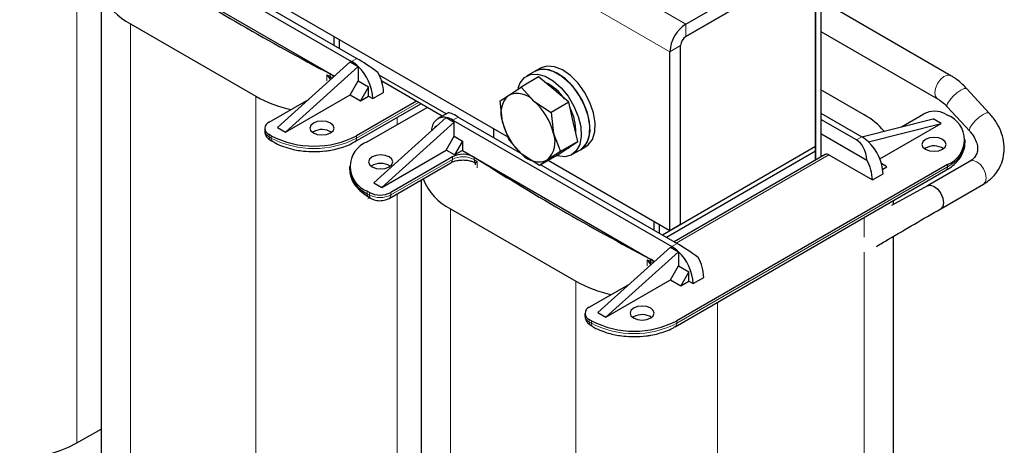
# Model space of a CAD drawing. Header units: millimetres. Extents: x 5 to 418, y 2 to 292.
# Tile 21 of 41: x 253 to 305, y 95 to 118. Entities that reach past the tile are written whole.
import ezdxf

# ---------------------------------------------------------------- set-up
doc = ezdxf.new("R2010")
doc.units = ezdxf.units.MM

msp = doc.modelspace()

# ---------------------------------------------------------------- linework, layer by layer
at = {"color": 7, "linetype": 'Continuous', "lineweight": 18}
for p, q in [((287.0749, 115.8678), (241.8201, 141.9929)), ((287.9235, 117.3375), (275.1289, 124.7236)), ((255.6511, 118.1472), (255.6511, 95.1572)), ((258.4795, 117.3517), (258.4795, 89.1974)), ((287.9235, 117.3375), (287.9235, 116.6843)), ((287.6406, 116.1944), (287.0749, 115.8678)), ((270.4862, 115.5151), (270.2034, 115.3518)), ((268.8975, 114.328), (268.8975, 114.6546)), ((269.0745, 114.4106), (268.8975, 114.6546)), ((268.8975, 114.6546), (269.1031, 114.4272)), ((269.0694, 114.564), (269.0694, 114.6947)), ((265.1263, 113.5146), (265.1263, 85.3603)), ((273.7531, 113.1881), (270.4721, 111.294)), ((272.6217, 112.3997), (272.6217, 112.0125)), ((275.8602, 112.4127), (275.5774, 112.2495)), ((265.8334, 111.3593), (265.8334, 111.49)), ((265.9466, 111.294), (265.8334, 111.3593)), ((265.9466, 111.4247), (265.9466, 111.294)), ((270.4721, 111.294), (270.4721, 111.4247)), ((297.2431, 111.3677), (296.9603, 111.2045)), ((272.2823, 108.2896), (275.5451, 110.1733)), ((275.5451, 110.1733), (275.5451, 110.3039)), ((276.7022, 110.2884), (276.7022, 110.1577)), ((287.4145, 105.7426), (295.5036, 110.4123)), ((276.7392, 110.019), (276.8591, 110.0585)), ((276.8591, 110.0585), (276.7653, 109.9709)), ((276.8591, 110.0585), (276.8591, 109.7319)), ((301.7827, 109.7755), (287.4426, 101.4971)), ((301.7827, 109.9062), (301.7827, 109.7755)), ((271.0377, 108.355), (271.0377, 108.4856)), ((271.1509, 108.2896), (271.0377, 108.355)), ((271.2177, 108.1157), (271.0685, 108.0811)), ((271.1509, 108.4203), (271.1509, 108.2896)), ((272.2823, 108.2896), (272.2823, 108.4203)), ((272.6217, 108.3503), (272.6217, 85.3603)), ((275.4501, 107.5548), (275.4501, 79.4005)), ((297.3704, 107.093), (297.3704, 106.0493)), ((287.4568, 105.7182), (287.1739, 105.5549)), ((286.04, 104.7671), (286.04, 104.8978)), ((297.3704, 105.2562), (297.3704, 80.0536)), ((285.868, 104.5311), (285.868, 104.8577)), ((286.0451, 104.6137), (285.868, 104.8577)), ((285.868, 104.8577), (286.0737, 104.6303)), ((282.0969, 103.7177), (282.0969, 75.5634)), ((289.5922, 102.6028), (289.5922, 75.5634)), ((282.804, 101.5624), (282.804, 101.6931)), ((282.9171, 101.4971), (282.804, 101.5624)), ((282.9171, 101.6278), (282.9171, 101.4971)), ((287.4426, 101.4971), (287.4426, 101.6278))]:
    msp.add_line(p, q, dxfattribs=at)
at = {"color": 7, "linetype": 'Continuous', "lineweight": 25}
for p, q in [((287.9235, 117.3375), (299.8028, 124.1953)), ((287.9235, 116.6843), (299.8028, 123.5421)), ((258.6068, 122.0464), (270.2034, 115.3518)), ((294.7965, 120.6517), (287.9121, 116.6774)), ((294.7965, 110.8533), (294.7965, 120.6517)), ((259.1159, 120.446), (269.2925, 114.5712)), ((294.7965, 120.1618), (294.7965, 110.1394)), ((295.0794, 120.3251), (295.0794, 110.3027)), ((263.2628, 119.6851), (270.4862, 115.5151)), ((278.5051, 111.3432), (263.6588, 119.9137)), ((256.9272, 118.8838), (256.9272, 91.3609)), ((301.9655, 114.6031), (295.0794, 118.5783)), ((258.4795, 117.3517), (265.1263, 113.5146)), ((295.0794, 116.9479), (301.2595, 113.3802)), ((269.2558, 116.6827), (269.2558, 116.2254)), ((269.5387, 116.5194), (269.5387, 116.0621)), ((287.0749, 106.3959), (287.0749, 115.8678)), ((287.6406, 106.7225), (287.6406, 116.1944)), ((266.286, 111.8655), (270.1326, 115.3273)), ((270.1326, 115.3273), (270.5566, 115.0825)), ((266.7103, 111.6206), (270.5569, 115.0824)), ((270.5569, 115.0824), (270.5566, 115.0825)), ((270.5569, 115.0823), (270.5569, 114.3312)), ((279.9353, 114.843), (279.4828, 114.5817)), ((280.2182, 115.0062), (279.9353, 114.843)), ((270.1326, 113.5963), (270.5569, 114.3312)), ((270.5569, 114.3312), (271.1085, 114.0128)), ((275.2218, 112.5852), (271.6742, 114.6332)), ((275.0096, 112.4627), (271.7997, 114.3158)), ((280.1191, 114.5334), (279.1989, 114.0022)), ((280.9148, 113.8627), (280.1191, 114.5334)), ((271.1085, 114.0128), (270.6842, 113.2779)), ((271.1085, 113.5228), (271.1085, 114.0128)), ((278.5162, 113.5604), (279.1989, 114.0022)), ((279.1989, 114.0022), (279.8683, 113.2586)), ((281.7106, 113.192), (280.9148, 113.8627)), ((297.3704, 112.5349), (295.0794, 113.8575)), ((304.0026, 112.6186), (302.8176, 113.9069)), ((265.8334, 112.1431), (267.956, 113.3684)), ((266.7103, 111.6206), (270.1326, 113.5963)), ((270.1326, 113.5963), (270.6842, 113.2779)), ((273.6399, 113.2534), (270.4721, 111.4247)), ((270.6842, 113.2779), (271.1085, 113.5228)), ((271.1085, 113.5228), (271.3347, 113.3922)), ((271.3347, 113.3922), (271.9004, 113.7188)), ((278.0862, 113.2644), (278.5162, 113.5604)), ((278.1992, 112.1519), (278.0862, 113.2644)), ((279.8683, 113.2586), (280.7903, 112.6608)), ((270.3892, 111.1109), (273.8703, 113.1205)), ((271.0377, 111.0981), (274.2056, 112.9269)), ((281.7106, 113.192), (280.7903, 112.6608)), ((281.9499, 112.1524), (281.7106, 113.192)), ((301.7784, 112.951), (302.9634, 111.6627)), ((275.2238, 112.3882), (271.3772, 108.9265)), ((275.3151, 112.6391), (274.7774, 112.3287)), ((275.2241, 112.3881), (275.2238, 112.3882)), ((275.2241, 112.3881), (275.6481, 112.1433)), ((275.5774, 112.2495), (287.1739, 105.5549)), ((275.8602, 112.4127), (279.1905, 110.4902)), ((280.7903, 112.6608), (280.9034, 111.5483)), ((295.0794, 112.6168), (297.2431, 111.3677)), ((296.9603, 111.2045), (295.0794, 112.2903)), ((297.2509, 111.3632), (301.0191, 112.3227)), ((299.3491, 111.8975), (300.5382, 112.584)), ((301.4433, 112.0778), (301.0191, 112.3227)), ((301.6696, 112.584), (301.7827, 112.5187)), ((265.5991, 111.8165), (265.5991, 111.6859)), ((266.286, 111.8655), (266.7103, 111.6206)), ((275.6481, 112.1433), (271.8014, 108.6815)), ((274.5959, 111.8232), (274.6723, 111.9554)), ((274.6723, 111.9554), (274.7153, 111.9306)), ((275.6481, 111.3921), (275.6481, 112.1433)), ((277.7411, 111.3269), (277.7411, 111.7842)), ((278.5649, 111.1852), (278.1992, 112.1519)), ((282.1893, 111.1128), (281.9499, 112.1524)), ((297.5967, 111.0983), (301.4433, 112.0778)), ((298.2002, 110.2056), (301.4433, 112.0778)), ((265.9466, 111.4247), (265.8334, 111.49)), ((265.9163, 111.1762), (266.0294, 111.1109)), ((268.181, 111.6369), (268.1308, 111.6042)), ((275.2238, 110.6572), (275.6481, 111.3921)), ((275.6481, 111.3921), (276.0865, 111.139)), ((279.2343, 110.4415), (278.5649, 111.1852)), ((280.9034, 111.5483), (281.2691, 110.5816)), ((295.0794, 111.5391), (297.5122, 110.1347)), ((302.72, 111.0818), (302.72, 111.2124)), ((271.8014, 108.6815), (275.2238, 110.6572)), ((275.6622, 110.4042), (275.2238, 110.6572)), ((276.0865, 111.139), (275.6622, 110.4042)), ((276.0865, 110.6491), (275.6622, 110.4042)), ((276.0865, 111.139), (276.0865, 110.6491)), ((276.0865, 110.6491), (286.263, 104.7743)), ((281.0765, 110.375), (281.6329, 110.7439)), ((282.1893, 111.1128), (281.2691, 110.5816)), ((281.6157, 110.7324), (281.6826, 110.7711)), ((281.6329, 110.7439), (282.1893, 111.1128)), ((281.8826, 110.4247), (282.3351, 110.6859)), ((282.3351, 110.6859), (282.618, 110.8492)), ((294.7965, 110.8533), (286.6791, 106.1671)), ((294.7965, 110.6083), (294.7965, 110.8533)), ((297.5967, 111.0982), (297.5964, 111.0985)), ((300.6231, 110.7715), (300.5729, 110.7389)), ((275.5451, 110.3039), (272.2823, 108.4203)), ((280.1563, 109.8438), (279.2343, 110.4415)), ((281.0765, 110.375), (280.1563, 109.8438)), ((280.5864, 110.1397), (280.1563, 109.8438)), ((281.2691, 110.5816), (280.5864, 110.1397)), ((287.0749, 106.3959), (280.6294, 110.1169)), ((294.7965, 110.6083), (286.8912, 106.0447)), ((295.3037, 110.4321), (287.2974, 105.8102)), ((294.7965, 110.1394), (294.7965, 110.6083)), ((295.5036, 110.4123), (297.8088, 109.0816)), ((270.1005, 109.7919), (270.1005, 109.6612)), ((272.1994, 108.1065), (275.4623, 109.9901)), ((276.7208, 110.0195), (276.7392, 110.019)), ((276.7543, 109.9492), (276.7543, 109.8877)), ((280.2333, 109.8882), (287.4568, 105.7182)), ((287.3598, 101.314), (301.6999, 109.5924)), ((301.7827, 109.9062), (287.4426, 101.6278)), ((298.5725, 109.7837), (298.2919, 109.9457)), ((298.3554, 109.6584), (298.5725, 109.7837)), ((302.9854, 110.0846), (300.7227, 108.7783)), ((273.8978, 109.087), (273.8978, 81.564)), ((297.8088, 109.0816), (298.3745, 109.4081)), ((271.3772, 108.9265), (271.8014, 108.6815)), ((300.7244, 108.7793), (298.8185, 107.7301)), ((301.4286, 107.5555), (303.6914, 108.8617)), ((271.1509, 108.4203), (271.0377, 108.4856)), ((271.1206, 108.1718), (271.2337, 108.1065)), ((275.4501, 107.5548), (282.0969, 103.7177)), ((298.9227, 107.7875), (298.9227, 107.9892)), ((286.2264, 106.8858), (286.2264, 106.4285)), ((286.5092, 106.7225), (286.5092, 106.2652)), ((287.6406, 106.7225), (287.0749, 106.3959)), ((298.9227, 82.2171), (298.9227, 106.0955)), ((283.2566, 102.0686), (287.1032, 105.5304)), ((287.1032, 105.5304), (287.5272, 105.2856)), ((283.6808, 101.8237), (287.5275, 105.2855)), ((287.5275, 105.2855), (287.5272, 105.2856)), ((287.5275, 105.2854), (287.5275, 104.5343)), ((287.1032, 103.7994), (287.5275, 104.5343)), ((287.5275, 104.5343), (288.079, 104.2159)), ((288.079, 104.2159), (287.6548, 103.481)), ((288.079, 103.7259), (288.079, 104.2159)), ((288.3053, 103.5953), (288.871, 103.9219)), ((282.804, 102.3462), (284.9265, 103.5715)), ((283.6808, 101.8237), (287.1032, 103.7994)), ((287.1032, 103.7994), (287.6548, 103.481)), ((287.6548, 103.481), (288.079, 103.7259)), ((288.079, 103.7259), (288.3053, 103.5953)), ((282.5697, 102.0197), (282.5697, 101.889)), ((283.2566, 102.0686), (283.6808, 101.8237)), ((285.1516, 101.84), (285.1014, 101.8073)), ((282.9171, 101.6278), (282.804, 101.6931)), ((282.8869, 101.3793), (283, 101.314)), ((255.6511, 95.1572), (256.9272, 95.8938))]:
    msp.add_line(p, q, dxfattribs=at)
at = {"color": 7, "linetype": 'Continuous', "lineweight": 25, "flags": 128}
for points in [[(279.9353, 114.843), (280.1386, 114.926), (280.5116, 114.947), (280.9237, 114.831), (281.3491, 114.5851), (281.761, 114.2248), (282.1337, 113.7727), (282.4436, 113.2573), (282.6713, 112.7109)], [(282.3351, 110.6859), (282.4624, 110.777), (282.6838, 111.0687), (282.8078, 111.467), (282.8267, 111.9469), (282.7393, 112.4781), (282.5512, 113.0272), (282.2741, 113.5599), (281.9254, 114.0426), (281.5271, 114.445), (281.1041, 114.7418), (280.6831, 114.9143), (280.2905, 114.9518), (279.951, 114.8518)], [(282.618, 110.8492), (282.7453, 110.9403), (282.9666, 111.232), (283.0906, 111.6303), (283.1095, 112.1101), (283.0222, 112.6413), (282.834, 113.1905), (282.5569, 113.7232), (282.2082, 114.2059), (281.8099, 114.6083), (281.387, 114.9051), (280.966, 115.0776), (280.5734, 115.1151), (280.2339, 115.0151)], [(279.0413, 113.9486), (279.1476, 114.225), (279.3758, 114.5078), (279.6861, 114.6647), (280.059, 114.6858), (280.4711, 114.5697), (280.8965, 114.3238), (281.3085, 113.9635), (281.6811, 113.5115), (281.991, 112.9961), (282.2187, 112.4497)], [(268.181, 112.0941), (268.0423, 111.9743), (267.9936, 111.8329), (268.0423, 111.6915), (268.181, 111.5716), (268.3887, 111.4915), (268.6336, 111.4634), (268.8785, 111.4915), (269.0861, 111.5716), (269.2249, 111.6915), (269.2736, 111.8329), (269.2249, 111.9743), (269.0861, 112.0941), (268.8785, 112.1742), (268.6336, 112.2023), (268.3887, 112.1742), (268.181, 112.0941)], [(282.2187, 112.4497), (282.3499, 111.9067), (282.3763, 111.4011), (282.2963, 110.9648), (282.1149, 110.6252), (281.8436, 110.4036), (281.4992, 110.3139), (281.1036, 110.3617), (281.0705, 110.3715)], [(282.6713, 112.7109), (282.8024, 112.1679), (282.8289, 111.6624), (282.7489, 111.2261), (282.5675, 110.8864), (282.3351, 110.6859)], [(300.6231, 111.2287), (300.4844, 111.1089), (300.4356, 110.9675), (300.4844, 110.8261), (300.6231, 110.7062), (300.8307, 110.6261), (301.0756, 110.598), (301.3206, 110.6261), (301.5282, 110.7062), (301.6669, 110.8261), (301.7156, 110.9675), (301.6669, 111.1089), (301.5282, 111.2287), (301.3206, 111.3088), (301.0756, 111.3369), (300.8307, 111.3088), (300.6231, 111.2287)], [(281.6826, 110.7711), (281.7605, 110.8237), (281.7897, 110.8478)], [(272.1974, 109.7755), (272.3361, 109.8954), (272.3849, 110.0368), (272.3361, 110.1782), (272.1974, 110.298), (271.9898, 110.3781), (271.7449, 110.4062), (271.4999, 110.3781), (271.2923, 110.298), (271.1536, 110.1782), (271.1049, 110.0368), (271.1536, 109.8954), (271.2923, 109.7755), (271.4999, 109.6954), (271.7449, 109.6673), (271.9898, 109.6954), (272.1974, 109.7755)], [(300.7227, 108.7783), (300.8846, 108.8098), (301.0756, 108.7434), (301.2667, 108.5892), (301.4286, 108.3708), (301.5369, 108.1213), (301.5749, 107.8787)], [(300.7254, 108.7799), (300.8846, 108.8098), (301.0756, 108.7434), (301.2667, 108.5892), (301.4286, 108.3708), (301.5369, 108.1213), (301.5749, 107.8787)], [(301.5749, 107.8787), (301.5369, 107.68), (301.4286, 107.5555), (301.427, 107.5545)], [(301.5749, 107.8787), (301.5369, 107.68), (301.4286, 107.5555), (301.4286, 107.5555)], [(285.1516, 102.2972), (285.0129, 102.1774), (284.9641, 102.036), (285.0129, 101.8946), (285.1516, 101.7747), (285.3592, 101.6946), (285.6041, 101.6665), (285.8491, 101.6946), (286.0567, 101.7747), (286.1954, 101.8946), (286.2441, 102.036), (286.1954, 102.1774), (286.0567, 102.2972), (285.8491, 102.3773), (285.6041, 102.4054), (285.3592, 102.3773), (285.1516, 102.2972)]]:
    msp.add_lwpolyline(points, dxfattribs=at)
at = {"color": 7, "linetype": 'Continuous', "lineweight": 18, "flags": 128}
for points in [[(269.193, 114.4817), (269.1772, 114.4946), (269.0694, 114.564)], [(301.2568, 113.3818), (301.1558, 113.4952), (301.1134, 113.6902), (301.147, 113.9312), (301.2514, 114.1813), (301.4109, 114.4026), (301.601, 114.5613), (301.7928, 114.6333), (301.9572, 114.6076), (301.9657, 114.603)], [(301.7784, 112.951), (301.7599, 112.9993), (301.7942, 113.1313), (301.9053, 113.3087), (302.0762, 113.5043), (302.2808, 113.6885), (302.488, 113.8331), (302.6664, 113.9162), (302.7886, 113.9252), (302.8176, 113.9069)], [(302.9623, 111.6639), (302.9449, 111.711), (302.9792, 111.843), (303.0903, 112.0204), (303.2612, 112.216), (303.4658, 112.4002), (303.673, 112.5448), (303.8514, 112.6279), (303.9736, 112.6369), (304.0026, 112.6186)], [(302.9854, 110.0846), (303.1473, 110.116), (303.3384, 110.0496), (303.5294, 109.8955), (303.6914, 109.677), (303.7996, 109.4275), (303.8376, 109.185)], [(303.8376, 109.185), (303.7996, 108.9863), (303.6914, 108.8617), (303.6914, 108.8617)], [(286.1635, 104.6848), (286.1477, 104.6977), (286.04, 104.7671)]]:
    msp.add_lwpolyline(points, dxfattribs=at)
at = {"color": 7, "linetype": 'Continuous', "lineweight": 25}
for centre, radius, start, end in [((331.2834, 233.2471), 133.8852, 237.69499, 242.310386), ((259.8035, 120.0303), 2.9879, 201.42875, 243.69775), ((288.9172, 115.784), 1.8442, 122.60548, 177.39452), ((288.2547, 116.1664), 0.6147, 122.60548, 177.39452), ((269.2561, 113.7426), 1.8673, 45.85457, 59.51629), ((268.8329, 113.2648), 2.5051, 2.91529, 46.51141), ((268.8288, 114.1967), 0.5531, 38.68549, 64.20848), ((269.6265, 113.6466), 2.2751, 1.8179, 29.64378), ((279.4418, 111.9892), 2.4746, 34.13541, 65.6101), ((268.3725, 119.3601), 6.6863, 240.95501, 258.1496), ((279.4191, 112.6172), 1.3057, 133.75168, 200.88107), ((278.9859, 112.4851), 1.1734, 41.23682, 113.59791), ((277.7131, 110.7859), 3.2801, 13.43962, 48.92469), ((279.357, 111.6291), 2.7362, 358.50622, 27.8658), ((301.1039, 111.4922), 1.2296, 62.60967, 117.39033), ((275.1018, 111.7447), 0.6549, 79.26017, 184.7018), ((274.9799, 111.2461), 1.1678, 59.22499, 77.92714), ((295.6582, 109.3827), 3.5873, 39.46634, 61.48988), ((301.287, 111.2124), 1.3972, 290.78342, 69.21658), ((265.9574, 111.8165), 0.3493, 110.78342, 249.21658), ((268.631, 110.81), 0.9414, 57.53567, 118.55302), ((281.3895, 112.9142), 3.2801, 193.43962, 228.92469), ((268.2093, 115.7917), 4.9185, 242.60967, 297.39033), ((279.6835, 111.0829), 1.3057, 313.75168, 20.88107), ((296.2959, 109.7586), 1.8673, 45.85457, 59.51629), ((271.5335, 109.7919), 1.3972, 110.78342, 249.21658), ((295.8727, 109.2807), 2.5051, 2.91529, 46.51141), ((301.0731, 109.9446), 0.9414, 57.53567, 118.55302), ((276.1092, 109.2219), 1.2202, 60.92664, 117.53507), ((348.254, 223.4502), 133.8852, 237.69499, 242.310386), ((280.1167, 111.215), 1.1734, 221.23682, 293.59791), ((295.3865, 110.2488), 0.2012, 54.38242, 114.30712), ((295.5349, 109.0094), 2.2751, 1.8179, 29.64378), ((271.7019, 109.8209), 1.6094, 185.6948, 245.62534), ((271.7449, 109.0534), 0.9069, 56.33248, 123.66752), ((276.774, 110.2334), 2.9879, 201.42875, 243.69775), ((271.7166, 109.5121), 1.2296, 242.60967, 297.39033), ((286.2267, 103.9457), 1.8673, 45.85457, 59.51629), ((285.7993, 104.3998), 0.5531, 38.68549, 64.20848), ((285.8035, 103.4679), 2.5051, 2.91529, 46.51141), ((286.597, 103.8497), 2.2751, 1.8179, 29.64378), ((285.3431, 109.5632), 6.6863, 240.95501, 258.1496), ((282.9279, 102.0197), 0.3493, 110.78342, 249.21658), ((285.6016, 101.0131), 0.9414, 57.53567, 118.55302), ((285.1799, 105.9949), 4.9185, 242.60967, 297.39033), ((251.9034, 102.3504), 8.111, 242.48054, 297.51946)]:
    msp.add_arc(centre, radius, start, end, dxfattribs=at)
at = {"color": 7, "linetype": 'Continuous', "lineweight": 18}
for centre, radius, start, end in [((335.7234, 241.2953), 143.1907, 242.180213, 242.257974), ((269.3231, 114.554), 0.2539, 177.7262, 209.94554), ((269.1229, 114.3601), 0.07, 106.46652, 133.78307), ((265.9995, 111.7258), 0.4024, 185.6948, 245.62534), ((266.0294, 111.3377), 0.1972, 173.70115, 234.98667), ((266.1363, 111.2697), 0.1913, 172.68493, 236.5366), ((268.2093, 115.6611), 4.9185, 242.60967, 297.39033), ((270.2773, 111.2721), 0.196, 303.76086, 6.41234), ((301.1185, 111.2415), 1.6094, 294.37466, 354.3052), ((275.3491, 110.1516), 0.1972, 305.01333, 6.29885), ((276.1092, 109.0912), 1.2202, 60.92664, 117.53507), ((276.9477, 110.1489), 0.2457, 177.94206, 211.91664), ((343.5324, 215.6283), 124.8612, 237.640087, 237.725283), ((276.6846, 109.9583), 0.0816, 8.86043, 48.03629), ((301.5867, 109.7539), 0.1972, 305.01333, 6.29885), ((271.2337, 108.3333), 0.1972, 173.70115, 234.98667), ((271.3411, 108.2654), 0.1918, 172.74121, 235.97315), ((271.7166, 109.3814), 1.2296, 242.60967, 297.39033), ((272.082, 108.2699), 0.2012, 305.70095, 5.62013), ((352.694, 231.4984), 143.1907, 242.180213, 242.257974), ((286.2937, 104.7571), 0.2539, 177.7262, 209.94554), ((286.0935, 104.5632), 0.07, 106.46652, 133.78307), ((282.9701, 101.9289), 0.4024, 185.6948, 245.62534), ((283, 101.5408), 0.1972, 173.70115, 234.98667), ((283.1069, 101.4728), 0.1913, 172.68493, 236.5366), ((285.1799, 105.8642), 4.9185, 242.60967, 297.39033), ((287.2479, 101.4752), 0.196, 303.76086, 6.41234)]:
    msp.add_arc(centre, radius, start, end, dxfattribs=at)
at = {"color": 7, "linetype": 'Continuous', "lineweight": 25}
for centre, major_axis, ratio, start_param, end_param in [((271.3565, 114.711), (1.4228, -1.0238), 0.1110742, 1.476412, 2.3062436), ((276.7305, 111.6087), (1.4228, -1.0238), 0.1110742, 2.3062436, 3.0915605), ((296.09, 109.3956), (0.7724, 1.8573), 0.6463006, 5.3694244, 6.199256), ((288.327, 104.9141), (1.4228, -1.0238), 0.1110742, 1.476412, 2.3062436)]:
    msp.add_ellipse(centre, major_axis=major_axis, ratio=ratio, start_param=start_param, end_param=end_param, dxfattribs=at)
for points, knots in [([(302.8176, 113.9069), (302.7419, 113.9854), (302.5239, 114.2115), (302.2341, 114.4408), (302.0191, 114.5707), (301.9655, 114.6031)], [0, 0, 0, 0, 0.2854559, 0.8218521, 1, 1, 1, 1]), ([(301.2595, 113.3802), (301.3074, 113.3506), (301.4475, 113.2638), (301.6278, 113.1104), (301.7506, 112.9804), (301.7784, 112.951)], [0, 0, 0, 0, 0.2861756, 0.8384205, 1, 1, 1, 1]), ([(303.6914, 108.8617), (303.7848, 108.9209), (304.032, 109.0775), (304.3605, 109.4118), (304.6318, 109.8646), (304.7805, 110.3649), (304.8072, 110.8878), (304.7151, 111.4166), (304.5068, 111.9343), (304.2514, 112.3348), (304.0616, 112.5513), (304.0026, 112.6186)], [0, 0, 0, 0, 0.0767488, 0.2029545, 0.3268992, 0.4486973, 0.5697808, 0.6918536, 0.8161336, 0.9428088, 1, 1, 1, 1]), ([(265.6001, 111.6847), (265.6083, 111.6141), (265.6241, 111.4777), (265.742, 111.2976), (265.8561, 111.2182), (265.9163, 111.1762)], [0, 0, 0, 0, 0.33615755, 0.64932055, 1, 1, 1, 1]), ([(302.9634, 111.6627), (303.0073, 111.6119), (303.1407, 111.4577), (303.2962, 111.1847), (303.3857, 110.8717), (303.3812, 110.5954), (303.2967, 110.3665), (303.1594, 110.197), (303.0287, 110.1126), (302.9854, 110.0846)], [0, 0, 0, 0, 0.0778155, 0.2363892, 0.3954063, 0.558592, 0.7345009, 0.9120058, 1, 1, 1, 1]), ([(266.0337, 111.1138), (266.0536, 111.1006), (266.189, 111.0107), (266.4931, 110.8836), (266.8965, 110.7484), (267.2898, 110.6621), (267.713, 110.5986), (268.0238, 110.5894), (268.2093, 110.5839)], [0, 0, 0, 0, 0.0360413, 0.2450616, 0.4555094, 0.6109689, 0.7677136, 1, 1, 1, 1]), ([(268.2093, 110.5839), (268.4232, 110.591), (268.7236, 110.601), (269.1527, 110.6671), (269.5052, 110.7442), (269.8942, 110.8718), (270.1919, 110.9953), (270.3424, 111.0892), (270.3836, 111.1148)], [0, 0, 0, 0, 0.2675611, 0.375903, 0.5538423, 0.7355131, 0.9277354, 1, 1, 1, 1]), ([(301.6943, 109.5963), (301.7687, 109.6389), (301.9631, 109.75), (302.222, 109.9715), (302.4693, 110.2579), (302.6384, 110.5866), (302.7243, 110.868), (302.7106, 111.0334), (302.7071, 111.0755)], [0, 0, 0, 0, 0.1211477, 0.3164419, 0.5153917, 0.7184198, 0.928489, 1, 1, 1, 1]), ([(275.4665, 109.9896), (275.4743, 109.9951), (275.5124, 110.0216), (275.6227, 110.0652), (275.7891, 110.1116), (275.9577, 110.1361), (276.0704, 110.1386), (276.1108, 110.1394)], [0, 0, 0, 0, 0.06487218, 0.31406412, 0.55015824, 0.83891604, 1, 1, 1, 1]), ([(276.1108, 110.1394), (276.2159, 110.134), (276.3624, 110.1264), (276.5486, 110.0805), (276.6539, 110.0458), (276.7038, 110.0177), (276.7156, 110.011)], [0, 0, 0, 0, 0.455222, 0.6348446, 0.9134986, 1, 1, 1, 1]), ([(270.1134, 109.6675), (270.1133, 109.5766), (270.113, 109.3544), (270.2456, 109.0135), (270.4787, 108.6713), (270.7748, 108.3873), (271.0168, 108.2404), (271.1248, 108.1748)], [0, 0, 0, 0, 0.15300935, 0.37397437, 0.59826987, 0.82056803, 1, 1, 1, 1]), ([(276.7105, 110.0183), (276.7169, 110.0144), (276.7295, 110.0066), (276.7438, 109.988), (276.7526, 109.9669), (276.7534, 109.9521), (276.7537, 109.945)], [0, 0, 0, 0, 0.2647679, 0.524423, 0.7714087, 1, 1, 1, 1]), ([(276.7653, 109.9709), (276.761, 109.9651), (276.754, 109.9555), (276.757, 109.9509), (276.7582, 109.9491)], [0, 0, 0, 0, 0.6054005, 1, 1, 1, 1]), ([(271.2337, 108.1065), (271.2888, 108.0795), (271.4291, 108.011), (271.6974, 107.9729), (271.9802, 108.0022), (272.1346, 108.0756), (272.1994, 108.1065)], [0, 0, 0, 0, 0.1878046, 0.477884, 0.7807662, 1, 1, 1, 1]), ([(298.0225, 105.5625), (298.2331, 105.6883), (299.3513, 106.3561), (300.4977, 107.018), (301.4283, 107.5553)], [0, 0, 0, 0, 0.18835457, 1, 1, 1, 1]), ([(282.5707, 101.8878), (282.5789, 101.8172), (282.5947, 101.6808), (282.7126, 101.5007), (282.8266, 101.4213), (282.8869, 101.3793)], [0, 0, 0, 0, 0.3361576, 0.6493205, 1, 1, 1, 1]), ([(283.0042, 101.3169), (283.0242, 101.3037), (283.1596, 101.2138), (283.4636, 101.0867), (283.8671, 100.9515), (284.2604, 100.8652), (284.6836, 100.8017), (284.9943, 100.7925), (285.1799, 100.787)], [0, 0, 0, 0, 0.03604132, 0.24506162, 0.45550939, 0.61096888, 0.76771364, 1, 1, 1, 1]), ([(285.1799, 100.787), (285.3937, 100.7941), (285.6942, 100.8041), (286.1233, 100.8702), (286.4757, 100.9473), (286.8648, 101.0749), (287.1625, 101.1984), (287.313, 101.2923), (287.3541, 101.3179)], [0, 0, 0, 0, 0.2675611, 0.375903, 0.5538423, 0.7355131, 0.9277354, 1, 1, 1, 1])]:
    msp.add_open_spline(points, degree=3, knots=knots, dxfattribs=at)

doc.saveas('drawing.dxf')
